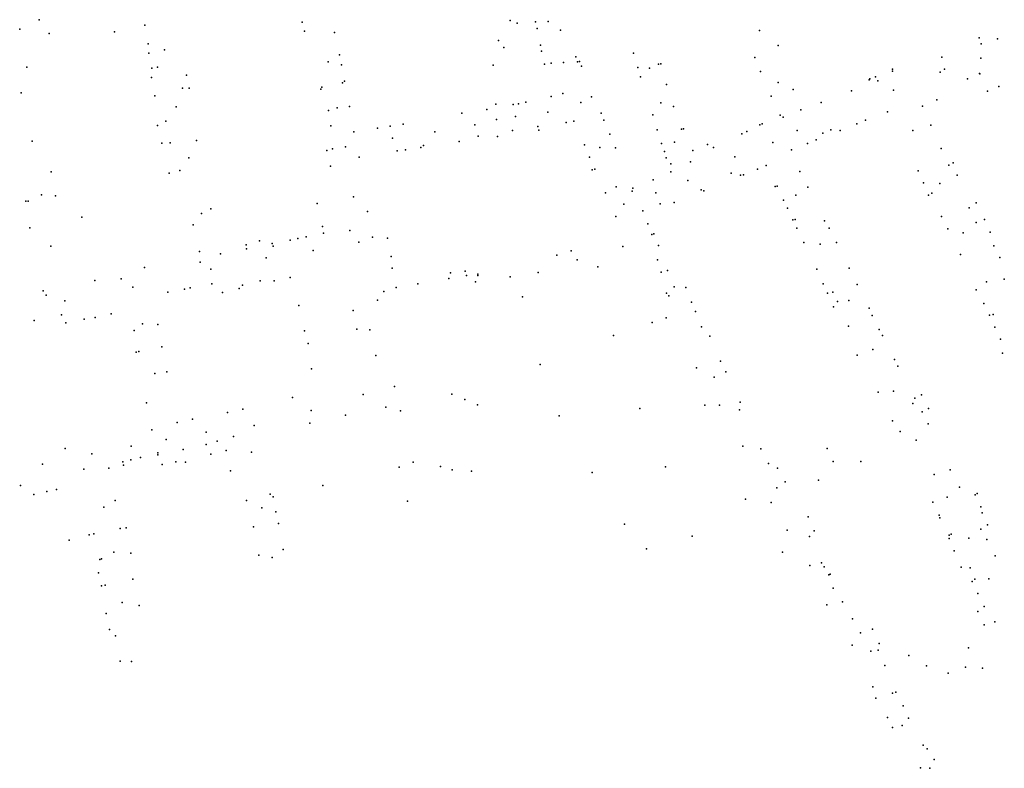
# Model space of a CAD drawing. Extents: x 197180 to 200867, y 8705806 to 8708815.
# Tile 5 of 10: x 198102 to 198481, y 8706135 to 8706423. Entities that reach past the tile are written whole.
import ezdxf

# ---------------------------------------------------------------- set-up
doc = ezdxf.new("R2010")
doc.units = 0
doc.header["$LTSCALE"] = 25
for name, color, linetype in [('ALVENARIA', 5, 'CONTINUOUS'), ('ARVORE', 5, 'CONTINUOUS'), ('BORDO', 5, 'CONTINUOUS'), ('CASA', 5, 'CONTINUOUS'), ('CERCA', 5, 'CONTINUOUS'), ('CRISTA', 5, 'CONTINUOUS'), ('EIXO', 5, 'CONTINUOUS'), ('ESTACAO', 5, 'CONTINUOUS'), ('MEIO-FIO', 5, 'CONTINUOUS'), ('MURO', 5, 'CONTINUOUS'), ('PE', 5, 'CONTINUOUS'), ('PN', 5, 'CONTINUOUS'), ('POSTE', 5, 'CONTINUOUS')]:
    doc.layers.add(name, color=color, linetype=linetype)

msp = doc.modelspace()

# ---------------------------------------------------------------- linework, layer by layer
at = {"layer": 'ALVENARIA'}
for p in [(198131.4124, 8706308.2703, 706.2121), (198137.4784, 8706309.6411, 705.8343), (198230.5547, 8706310.9384, 702.0653), (198120.1278, 8706306.2538, 706.919), (198127.1113, 8706307.6664, 706.4917), (198231.9114, 8706303.763, 702.081), (198470.5424, 8706195.3142, 713.3846), (198472.9828, 8706190.2441, 713.6593)]:
    msp.add_point(p, dxfattribs=at)
at = {"layer": 'ARVORE'}
for p in [(198310.2203, 8706418.5629, 698.4059), (198164.9401, 8706396.3114, 701.2834), (198220.9672, 8706387.7042, 700.9179), (198158.4728, 8706383.7033, 702.0382), (198221.8947, 8706381.8104, 700.9674), (198414.0756, 8706380.376, 708.2904), (198410.9856, 8706378.9869, 707.9757), (198160.254, 8706375.2886, 702.4086), (198352.6003, 8706367.224, 703.3342), (198375.7526, 8706363.658, 704.9979), (198169.0914, 8706343.8933, 702.9677), (198171.4277, 8706333.6237, 703.1624), (198351.7292, 8706316.5438, 703.3082), (198414.779, 8706318.0157, 708.2418), (198416.5495, 8706314.337, 708.3271), (198146.4165, 8706303.2547, 705.3186), (198365.5916, 8706274.6113, 704.6572), (198445.5577, 8706275.2075, 710.8056), (198178.1974, 8706260.7882, 704.9031), (198381.2788, 8706238.4397, 706.4488), (198395.4024, 8706218.1008, 707.3234), (198467.5827, 8706212.0729, 712.9537), (198469.3836, 8706207.7954, 713.1245)]:
    msp.add_point(p, dxfattribs=at)
at = {"layer": 'BORDO'}
for p in [(198109.8523, 8706422.5987, 703.6356), (198113.6824, 8706417.2453, 703.5893)]:
    msp.add_point(p, dxfattribs=at)
at = {"layer": 'CASA'}
for p in [(198210.9025, 8706421.7135, 700.4843), (198300.5485, 8706421.8002, 697.4968), (198150.4188, 8706420.5115, 701.0704), (198211.8588, 8706418.178, 700.6609), (198223.3202, 8706417.6795, 700.6552), (198301.1515, 8706419.2364, 697.8845), (198471.0378, 8706415.604, 714.0604), (198478.0803, 8706415.3148, 714.6731), (198151.7647, 8706413.361, 701.3223), (198302.446, 8706412.8743, 698.0587), (198302.8659, 8706410.5131, 698.3118), (198393.846, 8706412.7353, 706.2762), (198471.8298, 8706413.365, 713.9807), (198151.9659, 8706409.7613, 701.5951), (198225.3113, 8706409.1202, 700.8456), (198316.0221, 8706408.3775, 699.4789), (198317.4937, 8706406.587, 699.6792), (198338.1519, 8706409.6932, 701.1123), (198384.8677, 8706408.1333, 705.6438), (198153.1823, 8706403.9405, 701.5313), (198226.0065, 8706405.2234, 700.8597), (198304.0755, 8706405.557, 698.5172), (198318.276, 8706404.7951, 699.7114), (198339.818, 8706404.2673, 701.4464), (198348.689, 8706405.5906, 702.2789), (198386.9701, 8706402.6504, 705.8154), (198437.6611, 8706403.6334, 711.0621), (198437.7392, 8706402.8864, 710.3692), (198153.0649, 8706400.4523, 701.7322), (198166.5115, 8706401.2826, 701.5699), (198227.2104, 8706398.955, 700.9055), (198340.9117, 8706400.6428, 701.8754), (198428.7991, 8706399.5042, 709.564), (198428.9408, 8706399.9073, 709.6848), (198431.163, 8706400.7067, 709.776), (198466.4897, 8706399.8451, 713.7159), (198466.5346, 8706399.9234, 713.739), (198471.2013, 8706401.8801, 714.0639), (198471.2978, 8706401.8438, 714.0843), (198167.4761, 8706396.3639, 701.5739), (198350.8722, 8706397.711, 702.7643), (198399.5749, 8706395.8149, 707.0501), (198474.226, 8706395.1676, 714.4194), (198478.5438, 8706396.9509, 714.6965), (198154.2868, 8706393.3699, 701.9709), (198306.6144, 8706393.1194, 698.772), (198391.1395, 8706393.2408, 706.2669), (198454.7425, 8706391.861, 712.2423), (198229.0783, 8706389.2576, 701.1191), (198296.8674, 8706390.9942, 698.1184), (198353.6334, 8706389.2904, 702.9866), (198449.2018, 8706389.4271, 711.8261), (198272.2243, 8706386.6648, 698.543), (198325.736, 8706386.7377, 701.0042), (198326.8641, 8706384.059, 701.1368), (198345.5927, 8706386.0338, 702.7201), (198394.529, 8706385.957, 706.5599), (198427.3202, 8706383.9861, 709.4769), (198155.316, 8706381.9832, 702.3276), (198244.7048, 8706381.6567, 700.4113), (198249.7336, 8706382.547, 700.1746), (198347.3558, 8706380.2513, 702.8128), (198386.7937, 8706382.2488, 705.9738), (198387.6425, 8706382.6455, 706.1129), (198417.6173, 8706380.1146, 708.8343), (198423.9948, 8706382.6585, 709.2993), (198452.4347, 8706382.0932, 712.0431), (198230.765, 8706379.5254, 701.175), (198329.0967, 8706378.6905, 701.4045), (198379.8457, 8706378.7792, 705.163), (198381.8017, 8706379.7114, 705.1639), (198408.3392, 8706376.4239, 707.7641), (198156.9531, 8706375.2012, 702.5203), (198220.4201, 8706372.3383, 701.5081), (198250.5858, 8706372.6902, 700.1313), (198256.5575, 8706373.513, 699.8114), (198331.3169, 8706373.4507, 701.6333), (198349.0068, 8706375.0788, 702.9615), (198360.9838, 8706372.3747, 704.115), (198366.6728, 8706374.6553, 704.3314), (198368.9461, 8706373.5748, 704.3621), (198398.8789, 8706372.6785, 706.9533), (198405.0275, 8706375.1018, 707.6187), (198321.2699, 8706369.8646, 700.9149), (198350.1207, 8706371.9728, 703.0979), (198221.8587, 8706366.3265, 701.2614), (198322.2869, 8706364.9594, 701.1202), (198385.8085, 8706365.2202, 706.3411), (198389.2259, 8706366.5645, 706.1469), (198460.9754, 8706367.5813, 712.8091), (198114.4219, 8706364.1698, 705.7689), (198345.7023, 8706361.1762, 702.7225), (198379.2904, 8706362.9622, 705.3988), (198380.4563, 8706362.9851, 705.5449), (198402.1635, 8706364.3741, 707.4232), (198447.5406, 8706364.6044, 711.4112), (198462.6204, 8706362.8731, 713.3207), (198337.9492, 8706357.8716, 701.8925), (198364.2324, 8706357.2329, 704.494), (198392.6344, 8706358.588, 706.6275), (198393.3684, 8706358.6974, 706.6255), (198405.1433, 8706358.272, 707.7184), (198449.5775, 8706359.9898, 711.6414), (198116.0877, 8706354.9386, 705.7703), (198365.2439, 8706356.9153, 704.5683), (198216.6391, 8706351.9831, 701.6347), (198348.5081, 8706351.8367, 703.2572), (198353.8575, 8706352.4041, 703.8621), (198395.7829, 8706353.3078, 706.929), (198397.3911, 8706350.2962, 707.0077), (198469.8619, 8706352.3097, 713.8455), (198331.43, 8706347.0841, 701.8147), (198341.7506, 8706349.187, 702.3017), (198399.4789, 8706345.7787, 707.2876), (198473.1084, 8706345.8223, 714.2506), (198218.6604, 8706343.1313, 701.683), (198343.6829, 8706344.2121, 702.6253), (198400.9278, 8706342.6087, 707.5579), (198411.545, 8706345.353, 708.027), (198413.3208, 8706342.6042, 708.4454), (198209.288, 8706338.6121, 701.9229), (198243.7568, 8706338.6921, 700.7674), (198345.2627, 8706340.1, 702.7865), (198346.0324, 8706340.3269, 702.9596), (198475.21, 8706341.0007, 714.2955), (198189.3901, 8706336.1816, 702.5924), (198194.5714, 8706337.6554, 702.423), (198199.4094, 8706336.6306, 702.2693), (198206.2451, 8706337.999, 702.0466), (198334.0631, 8706335.4741, 701.8738), (198347.7911, 8706335.8392, 703.2067), (198403.643, 8706337.0987, 707.5495), (198416.2423, 8706337.0185, 708.5795), (198476.6788, 8706335.7105, 714.167), (198245.0432, 8706331.671, 700.7609), (198308.7288, 8706332.1787, 699.3129), (198314.3183, 8706333.8855, 699.8278), (198478.8934, 8706331.3055, 714.3099), (198245.5294, 8706327.2448, 700.8298), (198347.3721, 8706330.3902, 703.1941), (198421.0639, 8706327.247, 708.6795), (198206.3048, 8706323.6578, 702.6458), (198267.8497, 8706325.3576, 699.4228), (198273.5838, 8706326.103, 698.9935), (198348.8979, 8706325.6831, 703.4663), (198351.309, 8706326.3171, 703.5659), (198408.5849, 8706326.7693, 708.1241), (198167.9308, 8706319.6294, 703.8266), (198176.1517, 8706321.2021, 703.3469), (198186.6671, 8706319.3776, 702.8897), (198187.9245, 8706320.711, 702.832), (198194.7447, 8706322.2698, 702.6177), (198200.0908, 8706322.2851, 702.6817), (198247.0197, 8706319.8123, 700.7162), (198255.3078, 8706321.1845, 700.0084), (198353.841, 8706319.9825, 703.6414), (198358.2757, 8706319.741, 704.17), (198411.0759, 8706321.2383, 708.1804), (198159.2802, 8706317.9221, 704.192), (198165.6897, 8706319.1922, 703.9339), (198180.2961, 8706317.8154, 703.1322), (198412.7978, 8706317.5746, 708.3997), (198469.8191, 8706318.9168, 713.3728), (198209.6714, 8706312.8432, 702.5307), (198360.5433, 8706314.14, 704.4431), (198415.068, 8706312.2993, 708.3667), (198472.8571, 8706313.6721, 713.5976), (198362.0256, 8706310.5051, 704.5904), (198429.9173, 8706308.976, 709.4285), (198474.924, 8706309.196, 713.737), (198364.3942, 8706304.6866, 704.7103), (198477.0295, 8706304.5317, 713.7966), (198367.5088, 8706301.0985, 705.4979), (198432.6109, 8706303.5967, 709.6809), (198433.8176, 8706301.3177, 709.7749), (198479.1431, 8706299.9834, 713.88), (198479.9272, 8706294.5538, 713.8915), (198371.661, 8706291.5356, 705.5805), (198438.494, 8706292.1298, 710.2957), (198439.7361, 8706289.5427, 710.4627), (198373.6553, 8706287.4189, 705.5845), (198448.7969, 8706278.5742, 711.0615), (198379.1546, 8706275.798, 705.9963), (198446.3138, 8706277.2939, 710.6611), (198182.2097, 8706271.7274, 704.8221), (198378.9906, 8706272.7815, 705.9018), (198451.5591, 8706273.3711, 711.0176), (198168.7581, 8706269.2249, 705.0532), (198175.7703, 8706255.8393, 705.1037), (198181.7335, 8706257.2475, 704.6427), (198387.1198, 8706257.7902, 706.8352), (198142.0304, 8706252.8518, 707.0978), (198142.2308, 8706251.5418, 707.0185), (198145.0591, 8706253.6486, 706.7746), (198148.7926, 8706254.4619, 706.582), (198157.1468, 8706251.7552, 706.2149), (198162.3656, 8706252.7912, 705.8742), (198136.6822, 8706250.3401, 707.3804), (198183.3731, 8706249.3673, 704.5056), (198393.4866, 8706250.3997, 707.2058), (198102.7119, 8706243.7534, 709.5271), (198396.4347, 8706245.2077, 707.2931), (198107.7671, 8706240.2413, 709.545), (198112.8679, 8706241.4163, 709.0537), (198116.5802, 8706242.1677, 708.7737), (198469.4484, 8706240.106, 712.8404), (198470.2955, 8706240.7064, 712.9292), (198139.0115, 8706237.9632, 707.5872), (198453.1639, 8706237.3024, 711.7399), (198200.7992, 8706233.5803, 703.2074), (198455.6877, 8706232.3163, 711.8778), (198471.6143, 8706235.5558, 713.224), (198472.1445, 8706233.303, 713.3628), (198201.8067, 8706229.1155, 703.2073), (198405.2662, 8706231.7082, 708.2397), (198474.2144, 8706228.6316, 713.505), (198143.2688, 8706227.4452, 707.5959), (198407.6513, 8706226.2974, 708.4601), (198471.7043, 8706226.9219, 713.2145), (198121.418, 8706222.7712, 708.886), (198459.4307, 8706223.4471, 712.3751), (198473.9056, 8706223.0289, 713.3764), (198145.1017, 8706217.7607, 707.6015), (198461.4365, 8706218.6916, 712.8297), (198132.7164, 8706210.2183, 708.2826), (198411.504, 8706212.5477, 708.4311), (198464.0555, 8706212.348, 712.8664), (198413.2042, 8706209.4292, 708.9017), (198133.8301, 8706205.1933, 708.3514), (198135.5647, 8706194.6122, 709.0538), (198472.8819, 8706197.2461, 713.4354), (198136.8305, 8706188.5143, 709.0578), (198429.9983, 8706188.5753, 710.8497), (198139.1576, 8706186.0631, 708.1849), (198432.1609, 8706180.5226, 710.8385), (198432.5545, 8706183.0293, 711.0133), (198141.0127, 8706176.2489, 708.223), (198443.9336, 8706178.508, 711.81), (198434.8209, 8706174.6108, 710.8572), (198472.269, 8706173.5589, 713.7493), (198435.778, 8706154.6472, 710.5842), (198437.7729, 8706150.8676, 710.5385), (198451.0287, 8706142.6257, 711.017), (198453.6698, 8706138.5102, 711.0139)]:
    msp.add_point(p, dxfattribs=at)
at = {"layer": 'CERCA'}
for p in [(198286.3604, 8706414.5764, 696.1882), (198306.6013, 8706405.923, 698.5627), (198311.1063, 8706394.2019, 699.3092), (198281.8631, 8706388.1627, 696.9598), (198435.7586, 8706387.2287, 710.1204), (198291.6965, 8706380.1168, 697.5766), (198301.492, 8706381.5788, 698.6284), (198301.7741, 8706380.2389, 699.0046), (198271.2788, 8706375.896, 698.7721), (198159.7531, 8706363.6182, 702.7719), (198451.5016, 8706355.267, 711.8674), (198104.7708, 8706352.9009, 706.4344), (198467.1342, 8706350.3793, 713.513), (198126.2039, 8706346.8365, 705.4842), (198456.5043, 8706347.0921, 712.3115), (198469.8317, 8706344.6903, 713.8051), (198189.5127, 8706334.6024, 702.402), (198179.5429, 8706332.7359, 702.7707), (198150.3148, 8706327.4311, 704.5379), (198316.5951, 8706330.441, 699.7799), (198267.2199, 8706323.2801, 699.3511), (198274.0214, 8706324.3194, 698.839), (198278.3454, 8706324.8881, 698.6263), (198131.3076, 8706322.4716, 705.8985), (198480.6684, 8706322.9117, 714.2877), (198155.4423, 8706305.5716, 704.7605), (198211.8248, 8706303.0917, 702.4657), (198236.9035, 8706303.4834, 701.6842), (198156.9456, 8706297.0195, 704.9318), (198213.1662, 8706298.2202, 702.6521), (198147.177, 8706294.9425, 705.5856), (198239.2109, 8706293.6369, 701.6448), (198424.0905, 8706293.8459, 709.2062), (198158.9265, 8706287.4002, 705.4043), (198214.5524, 8706288.4859, 702.8462), (198151.0913, 8706275.427, 706.0279), (198207.1724, 8706277.481, 703.2352), (198188.1348, 8706273.0475, 704.0342), (198227.5314, 8706270.8131, 702.9323), (198243.0398, 8706273.8457, 702.1067), (198449.1593, 8706272.0788, 710.9331), (198162.8625, 8706267.9909, 705.52), (198213.837, 8706267.6779, 703.3628), (198451.3647, 8706267.3905, 711.0606), (198153.1029, 8706265.0593, 706.2683), (198174.0142, 8706259.4835, 705.0339), (198119.807, 8706257.9843, 708.0695), (198155.4564, 8706255.5719, 706.1049), (198165.1811, 8706257.5926, 705.5159), (198166.1498, 8706252.6474, 705.6437), (198390.0917, 8706252.1374, 706.9248), (198414.865, 8706253.0109, 708.5605), (198459.9278, 8706249.8054, 711.8684), (198218.8724, 8706243.7463, 702.5437), (198463.4128, 8706243.155, 712.2849), (198189.464, 8706237.9673, 703.7719), (198199.7676, 8706239.3754, 703.2087), (198251.4026, 8706237.7739, 700.284), (198141.0219, 8706227.2944, 707.767), (198192.203, 8706227.822, 703.3803), (198405.8068, 8706224.1239, 708.1252), (198203.6326, 8706219.2004, 703.1559), (198194.2669, 8706217.0256, 703.378), (198410.4501, 8706214.1022, 708.3765), (198477.0944, 8706216.696, 713.5526), (198145.8694, 8706207.8193, 707.4846), (198135.1742, 8706205.4454, 708.2162), (198148.3117, 8706197.6954, 707.2083), (198422.3929, 8706192.5152, 709.9081), (198425.3563, 8706187.2211, 710.0371), (198429.4031, 8706180.1723, 710.2789), (198465.7029, 8706173.9449, 713.1295), (198459.05, 8706171.6864, 712.6058), (198438.9378, 8706164.4195, 710.7365), (198431.2845, 8706162.0997, 710.5034), (198441.8002, 8706159.1959, 710.7843), (198443.8262, 8706154.3881, 710.7685), (198449.5424, 8706144.0781, 710.8099), (198448.4508, 8706135.3267, 711.0452)]:
    msp.add_point(p, dxfattribs=at)
at = {"layer": 'CRISTA'}
for p in [(198292.0157, 8706390.0506, 697.8337), (198292.8118, 8706385.4714, 697.6379), (198277.1998, 8706382.2526, 698.1359), (198278.4862, 8706377.8458, 698.2138)]:
    msp.add_point(p, dxfattribs=at)
at = {"layer": 'EIXO'}
for p in [(198290.8852, 8706422.2861, 696.233), (198305.3902, 8706421.9109, 697.6523), (198386.5785, 8706418.4326, 705.4716), (198157.9633, 8706411.0538, 700.97), (198220.9147, 8706406.3603, 700.6465), (198471.6614, 8706407.8263, 714.0985), (198284.3236, 8706405.1101, 696.1907), (198311.3119, 8706406.1705, 698.6542), (198344.3644, 8706403.9321, 701.6291), (198457.7007, 8706403.5966, 712.4869), (198456.0849, 8706402.3963, 712.3467), (198393.7434, 8706398.4858, 706.243), (198103.0081, 8706394.464, 704.5339), (198162.5528, 8706389.0885, 701.3694), (198224.3951, 8706388.7055, 700.8486), (198285.3095, 8706390.147, 696.1782), (198348.7697, 8706390.7392, 702.2539), (198285.6092, 8706384.2878, 696.1706), (198305.3396, 8706387.0831, 698.6492), (198445.5663, 8706380.0323, 711.0582), (198245.553, 8706377.1548, 700.4135), (198261.8544, 8706379.605, 699.2649), (198285.9926, 8706377.8153, 696.5785), (198107.178, 8706375.8982, 705.0408), (198227.5849, 8706373.7785, 701.0102), (198325.2605, 8706373.4973, 700.854), (198354.0004, 8706375.5186, 703.1607), (198167.3295, 8706369.5837, 701.9251), (198377.1586, 8706369.9553, 704.8436), (198331.5371, 8706358.4408, 701.2797), (198455.8356, 8706359.7147, 712.105), (198110.7308, 8706355.3639, 705.7988), (198230.6333, 8706354.5229, 701.1546), (198346.797, 8706356.0585, 702.7768), (198400.5386, 8706355.1758, 706.9835), (198172.1942, 8706348.1239, 702.5232), (198464.9235, 8706340.7162, 712.8961), (198114.3185, 8706335.6966, 706.3445), (198409.8946, 8706336.4448, 707.8035), (198197.0901, 8706331.154, 702.2648), (198215.1459, 8706334.0247, 701.9301), (198324.5036, 8706327.6996, 700.4096), (198145.7899, 8706319.9009, 704.8148), (198473.8406, 8706321.9744, 713.5271), (198420.9613, 8706314.781, 708.7509), (198350.7596, 8706308.186, 703.3759), (198149.5969, 8706305.8193, 704.8323), (198430.1744, 8706296.015, 709.4125), (198154.3134, 8706286.7025, 705.3041), (198362.4207, 8706288.9686, 704.144), (198246.3853, 8706281.7772, 701.5785), (198234.3927, 8706278.6609, 702.6487), (198438.1378, 8706279.9139, 710.1365), (198371.2363, 8706274.6217, 704.8846), (198214.3547, 8706272.5593, 703.293), (198248.6696, 8706272.4567, 701.3874), (198174.0381, 8706264.2588, 704.8147), (198145.229, 8706258.9016, 706.6735), (198380.2636, 8706258.8816, 705.7094), (198191.4296, 8706256.5004, 704.0512), (198111.1324, 8706251.9539, 708.9335), (198253.5376, 8706252.7376, 700.7885), (198425.538, 8706252.9747, 709.3155), (198453.783, 8706248.0044, 711.2668), (198409.2759, 8706245.7579, 708.1952), (198391.1482, 8706237.2265, 706.6948), (198458.7102, 8706239.2381, 711.9005), (198134.745, 8706235.4067, 707.8004), (198195.3742, 8706235.139, 703.2461), (198397.2859, 8706226.592, 707.1245), (198467.0788, 8706223.5146, 712.7958), (198138.5586, 8706218.188, 707.7189), (198199.4285, 8706216.0497, 703.0091), (198406.0098, 8706213.0112, 707.9389), (198474.7093, 8706207.9705, 713.3859), (198141.7584, 8706198.8652, 707.7797), (198412.5276, 8706197.8911, 708.6847), (198422.205, 8706182.4792, 709.6423), (198466.906, 8706181.4461, 713.26), (198145.3386, 8706176.2265, 707.7886), (198450.7987, 8706174.4712, 712.1236), (198441.4396, 8706151.6108, 710.548), (198452.0891, 8706135.1614, 710.6102)]:
    msp.add_point(p, dxfattribs=at)
at = {"layer": 'ESTACAO'}
for p in [(198438.117, 8706395.5541, 710.2367), (198317.9703, 8706390.7535, 699.9641), (198401.0868, 8706380.1003, 706.8924), (198391.7104, 8706375.4837, 706.1532), (198359.1378, 8706360.8565, 703.816), (198334.5336, 8706351.7847, 701.6201), (198232.7443, 8706337.178, 701.443), (198175.8336, 8706326.756, 702.8384), (198119.7668, 8706314.6916, 706.8633), (198239.8071, 8706314.951, 701.12), (198345.3821, 8706306.3907, 703.4472), (198192.4075, 8706266.8325, 703.9532), (198158.6368, 8706261.3953, 705.8645), (198446.7678, 8706261.1386, 710.8456), (198130.1492, 8706255.8585, 707.6555), (198430.147, 8706166.4506, 710.4523)]:
    msp.add_point(p, dxfattribs=at)
at = {"layer": 'MEIO-FIO'}
for p in [(198218.4758, 8706396.6339, 700.7122), (198226.4701, 8706398.4099, 700.7125)]:
    msp.add_point(p, dxfattribs=at)
at = {"layer": 'MURO'}
for p in [(198138.8196, 8706418.0026, 701.7951), (198293.5294, 8706421.217, 696.3224), (198288.4274, 8706411.9579, 696.4896), (198316.7263, 8706406.4535, 699.5171), (198218.044, 8706395.9172, 701.0904), (198293.9889, 8706390.3375, 698.0638), (198402.545, 8706388.0443, 706.8729), (198410.3598, 8706390.8251, 707.9569), (198315.3075, 8706383.6681, 700.1536), (198239.8146, 8706380.896, 700.7774), (198312.3985, 8706383.1481, 699.899), (198356.6301, 8706380.5613, 703.3546), (198357.3691, 8706380.7215, 703.5933), (198170.3092, 8706376.2734, 701.8585), (198222.5835, 8706372.985, 701.2315), (198247.4174, 8706372.2367, 700.3788), (198319.3559, 8706374.5022, 700.5782), (198456.4679, 8706373.1193, 712.281), (198232.8336, 8706369.7704, 701.0445), (198350.7817, 8706369.5404, 703.1221), (198323.3258, 8706365.1998, 701.1183), (198459.4169, 8706366.7929, 712.6719), (198352.5156, 8706364.2398, 703.5212), (198327.4915, 8706356.0937, 701.2829), (198175.8124, 8706349.9269, 702.5503), (198236.0704, 8706349.0139, 701.1533), (198106.2994, 8706342.6933, 706.7892), (198458.9547, 8706342.3607, 712.5347), (198212.4601, 8706339.2622, 701.9596), (198219.1519, 8706340.688, 701.6747), (198237.8837, 8706339.0393, 701.0726), (198463.9011, 8706332.4562, 712.8469), (198424.1561, 8706320.953, 709.1876), (198111.4517, 8706318.4381, 707.1458), (198428.7775, 8706311.8796, 709.5503), (198118.3967, 8706309.3312, 707.5665), (198107.9092, 8706307.1299, 707.6998), (198432.2619, 8706279.5331, 709.9186), (198437.6599, 8706268.59, 710.1744), (198412.6626, 8706257.9029, 708.508), (198455.9068, 8706231.3094, 711.9383), (198129.0357, 8706224.8468, 708.3743), (198130.9, 8706225.1729, 708.2394), (198459.5022, 8706224.6818, 712.1909), (198133.1361, 8706215.3224, 708.2129), (198413.8241, 8706209.663, 709.1462), (198468.371, 8706206.9459, 713.0732), (198470.5393, 8706202.2548, 713.2607), (198418.4869, 8706199.0916, 709.4722)]:
    msp.add_point(p, dxfattribs=at)
at = {"layer": 'PE'}
for p in [(198102.3859, 8706418.9826, 703.37), (198105.1714, 8706404.4296, 704.0988)]:
    msp.add_point(p, dxfattribs=at)
at = {"layer": 'PN'}
for p in [(198290.8438, 8706323.9161, 697.7703), (198301.5749, 8706325.472, 698.5956), (198277.446, 8706321.9255, 698.2561), (198295.6097, 8706316.2081, 698.5934), (198330.5764, 8706301.3621, 701.5642), (198302.288, 8706290.1939, 698.7437), (198268.3806, 8706278.8522, 699.8978), (198273.3772, 8706276.8283, 698.5704), (198278.3327, 8706274.7208, 699.8711), (198309.6858, 8706270.4472, 698.9924), (198340.7032, 8706273.3247, 701.9803), (198263.9937, 8706251.0117, 700.2178), (198268.5327, 8706249.7301, 698.9614), (198276.0171, 8706249.2637, 700.8436), (198322.3808, 8706248.7573, 699.4547), (198350.4577, 8706250.934, 702.5763), (198334.7387, 8706228.9608, 701.3115), (198360.7161, 8706224.2949, 703.5443), (198343.2298, 8706219.398, 701.8046)]:
    msp.add_point(p, dxfattribs=at)
at = {"layer": 'POSTE'}
for p in [(198456.6669, 8706408.2523, 712.3549), (198155.3761, 8706404.4067, 701.4641), (198347.7568, 8706405.5411, 702.012), (198432.0418, 8706399.1633, 709.7688), (198421.9773, 8706395.296, 708.9394), (198322.1039, 8706393.0459, 700.3737), (198395.7156, 8706385.1321, 706.5684), (198257.5687, 8706374.322, 699.695), (198163.9622, 8706364.7474, 702.3704), (198360.05, 8706368.0483, 704.0479), (198337.6906, 8706356.7923, 701.9351), (198452.8413, 8706355.9829, 711.8982), (198105.5924, 8706352.9662, 706.3531), (198400.3056, 8706345.8979, 707.2895), (198229.1649, 8706341.7141, 701.4923), (198199.7826, 8706335.642, 702.2257), (198171.7139, 8706329.4835, 703.2973), (198141.3753, 8706323.146, 705.1697), (198278.4291, 8706324.3401, 698.5958), (198112.5128, 8706316.8668, 707.0956), (198242.3212, 8706318.2111, 700.9465), (198350.8225, 8706317.6405, 703.2663), (198476.3902, 8706309.4616, 713.718), (198420.8493, 8706304.9788, 709.2834), (198148.1286, 8706295.1355, 705.4638), (198369.246, 8706285.3861, 704.7956), (198440.6314, 8706264.468, 710.4107), (198184.4922, 8706262.5049, 704.4423), (198155.4056, 8706256.2813, 706.0904), (198127.0918, 8706250.0636, 707.8988), (198248.1471, 8706250.8295, 701.8789), (198198.6639, 8706240.3597, 703.2956), (198393.2878, 8706242.8451, 706.8986), (198460.2915, 8706225.0396, 712.1571), (198133.8432, 8706215.6479, 708.1509), (198414.9642, 8706204.35, 709.147), (198476.9736, 8706191.457, 713.7686), (198437.6883, 8706164.0589, 710.6114)]:
    msp.add_point(p, dxfattribs=at)

doc.saveas('drawing.dxf')
